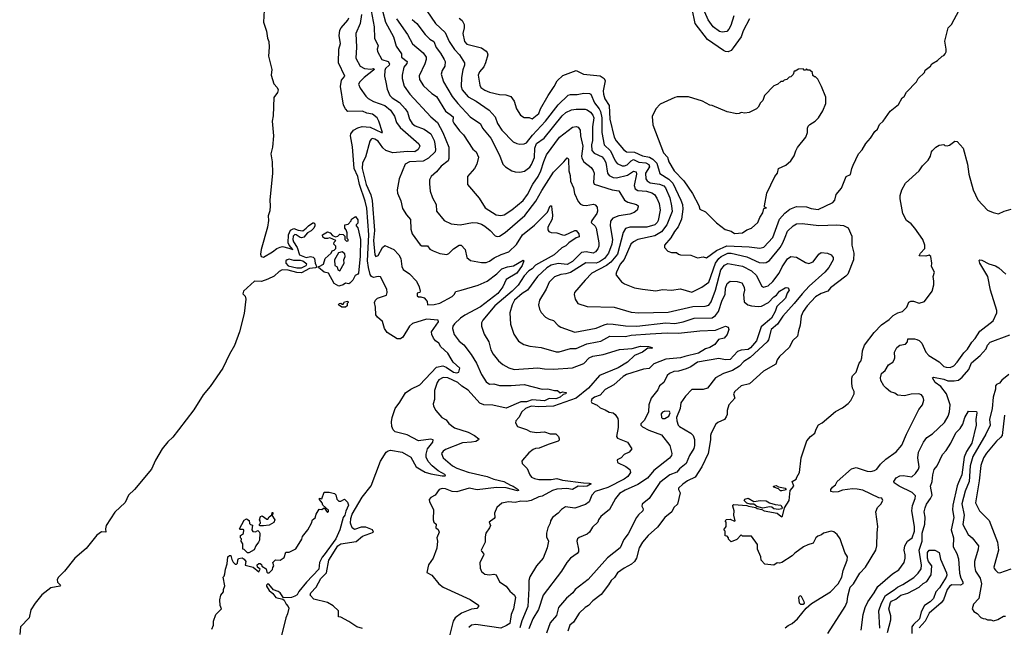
# Model space of a CAD drawing. Extents: x 1678759 to 1859541, y 384609 to 522867.
# Tile 63 of 256: x 1743788 to 1752543, y 417040 to 422438. Entities that reach past the tile are written whole.
import ezdxf

# ---------------------------------------------------------------- set-up
doc = ezdxf.new("R2010")
doc.units = 0

msp = doc.modelspace()

# ---------------------------------------------------------------- linework, layer by layer
at = {"layer": '0CON20XD'}
for points in [[(1750138.1, 422471.9), (1750111.2, 422385), (1750095, 422352.9), (1750075, 422333.3), (1750035, 422326.7), (1750012.2, 422332.2), (1749955, 422374.4), (1749910.4, 422435), (1749764.6, 422774.6)], [(1749815, 420322.2), (1749865, 420330), (1749895, 420323.3), (1749983.4, 420386.7), (1750075, 420429.7), (1750275, 420419.8), (1750370.9, 420409.1), (1750405, 420416.4), (1750485, 420503.3), (1750545.4, 420665), (1750591.2, 420718.8), (1750635, 420755.5), (1750695, 420778.9), (1750785, 420776.2), (1750825, 420760.4), (1750887.2, 420752.8), (1751020, 420815), (1751035.9, 420834.1), (1751047.5, 420885), (1751095, 420942.5), (1751137.5, 421045), (1751175, 421062.5), (1751186.2, 421115), (1751200, 421145), (1751246.2, 421245), (1751278.8, 421281.2), (1751311.7, 421338.3), (1751353.3, 421385), (1751393.3, 421445), (1751416.7, 421465), (1751433.9, 421506.1), (1751467.5, 421535), (1751527.5, 421625), (1751602.5, 421685), (1751636.4, 421743.6), (1751653.6, 421756.4), (1751672.5, 421795), (1751762.5, 421885), (1751777.5, 421915), (1751832.5, 421967.5), (1751840.7, 421989.3), (1751886.4, 422023.6), (1751900, 422045), (1751950, 422075), (1751990, 422115), (1752005, 422120), (1752017, 422133), (1752026.4, 422153.6), (1752026.7, 422175), (1752014.1, 422245.9), (1752043.3, 422365), (1752073.3, 422395), (1752185.9, 422604.1)], [(1745960.9, 422520.9), (1745956.7, 422415), (1745981.8, 422335), (1745990.8, 422275), (1746004.4, 422245), (1746007.8, 422195), (1746001.8, 422115), (1746030.5, 421995), (1746024.4, 421945), (1746047.5, 421867.5), (1746076.8, 421836.8), (1746085.8, 421815), (1746079.3, 421790.7), (1746046.9, 421746.9), (1746040.8, 421585), (1746033.2, 421535), (1746043.5, 421405), (1746035.2, 421305.2), (1746022.4, 421245), (1746032.2, 421175), (1746034.7, 421075), (1746013.5, 420835), (1746016.6, 420785), (1746011.6, 420738.4), (1745996.2, 420695), (1745999.1, 420655), (1745991.9, 420595), (1745934.8, 420395), (1745930.2, 420355), (1745936.2, 420335), (1745955, 420327.6), (1746035, 420374.4), (1746074.5, 420405.5), (1746105, 420418.3), (1746125, 420422.6), (1746181.2, 420408.8)], [(1746835, 417029.2), (1746785.4, 417045.4), (1746715, 417092), (1746645, 417128.8), (1746623.9, 417133.9), (1746622.5, 417185), (1746575, 417230), (1746525, 417259.2), (1746405, 417291.1), (1746372.2, 417325), (1746378.2, 417345), (1746423, 417397), (1746465, 417473.4), (1746516.5, 417523.5), (1746536.2, 417635), (1746617.8, 417765), (1746645, 417781.8), (1746779, 417801), (1746835, 417850.7), (1746935.6, 417885), (1746925, 417906.2), (1746865, 417928.4), (1746825, 417929.7), (1746765, 417908.2), (1746745, 417923.1), (1746729.4, 417965), (1746732.1, 418005), (1746744.9, 418045.1), (1746833.5, 418196.5), (1746912, 418298), (1746996, 418515), (1747046.5, 418595), (1747065, 418608), (1747085, 418612.9), (1747190.5, 418595), (1747265, 418550), (1747314.7, 418464.7), (1747357.5, 418437.5), (1747395, 418417.8), (1747443.3, 418403.3), (1747544.4, 418385.6), (1747570, 418385), (1747573.3, 418395), (1747510.6, 418430.6), (1747455, 418475.3), (1747421.6, 418511.6), (1747401.6, 418551.6), (1747401, 418579), (1747413.8, 418626.2), (1747460.6, 418685), (1747463.3, 418705), (1747445, 418710), (1747335, 418695.6), (1747235, 418750), (1747128.2, 418775), (1747108.6, 418795), (1747096.5, 418825), (1747093.4, 418865), (1747100, 418905), (1747127.5, 418985), (1747169.3, 419040.7), (1747218.1, 419121.9), (1747265, 419155.6), (1747346.4, 419195), (1747495, 419351.6), (1747552, 419362), (1747579.9, 419349.9), (1747645, 419305.4), (1747675, 419300.4), (1747693.3, 419305), (1747700.7, 419340.7), (1747643.1, 419395), (1747624.2, 419425.8), (1747595.8, 419475.8), (1747531.9, 419531.9), (1747514.2, 419565), (1747486.2, 419586.2), (1747468.8, 419608.8), (1747452.1, 419642.1), (1747450.4, 419665), (1747511.9, 419755), (1747509.4, 419769.4), (1747405, 419778.5), (1747281.6, 419738.4), (1747253.8, 419716.2), (1747195, 419618.6), (1747175, 419604), (1747145, 419603.8), (1747055, 419658.2), (1747033.3, 419695), (1747015.2, 419755.2), (1746968.5, 419795), (1746954.1, 419815), (1746952.6, 419885), (1746944.5, 419925), (1746952.6, 419947.4), (1746970, 419965), (1747048.9, 419991.1), (1747055.8, 420015), (1747052, 420045), (1746995, 420153.8), (1746976.6, 420156.6), (1746935, 420148.8), (1746915, 420155.6), (1746903.3, 420173.3), (1746888.7, 420235), (1746881.7, 420295), (1746891.4, 420525), (1746875, 420764), (1746861.2, 420825), (1746810.4, 420975), (1746795, 421044.4), (1746763.4, 421115), (1746747.3, 421307.3), (1746728.9, 421405), (1746732.3, 421425), (1746756, 421455), (1746795, 421478.1), (1746832.4, 421487.6), (1746905, 421482.3), (1747005, 421434.5), (1747013.3, 421436.7), (1746982.2, 421535), (1746965.7, 421565), (1746925, 421599.4), (1746875, 421607.5), (1746835, 421624), (1746705, 421623.4), (1746685.3, 421645), (1746668.1, 421678.1), (1746640, 421845), (1746650.2, 421899.8), (1746680, 421935), (1746624.3, 422055), (1746624.7, 422175), (1746640.7, 422225), (1746630, 422295), (1746635.5, 422345), (1746646.5, 422365), (1746707.4, 422432.6), (1746715.4, 422455)], [(1746827.5, 422485), (1746815.2, 422404.8), (1746776.1, 422315), (1746782.7, 422195), (1746776.7, 422095), (1746814.4, 422024.4), (1746855, 422004.5), (1746910.7, 421999.3), (1746935, 422004), (1746944, 421995), (1746935, 421989.4), (1746849.7, 421925), (1746811.5, 421885), (1746800.6, 421865), (1746815, 421828.8), (1746865, 421758), (1746887.4, 421737.4), (1746935, 421710), (1747035, 421676.2), (1747085.4, 421635), (1747119.9, 421579.9), (1747139.3, 421525), (1747170.3, 421480.3), (1747337.1, 421335), (1747345.7, 421315), (1747332.5, 421285), (1747302, 421265), (1747235.7, 421265.7), (1747105, 421253.8), (1747044.5, 421274.5), (1747018, 421298), (1746975, 421357.2), (1746945, 421377.1), (1746925, 421381.4), (1746912, 421375), (1746901.7, 421358.3), (1746863.1, 421216.9), (1746836.5, 421165), (1746832.4, 421115), (1746869.2, 420975), (1746910.5, 420880.5), (1746921.6, 420831.6), (1746942.8, 420565), (1746933.9, 420475), (1746945, 420348), (1746955, 420332.9), (1746975, 420343.1), (1747015.3, 420414.7), (1747035, 420432.5), (1747116.1, 420396.1), (1747158.1, 420348.1), (1747178.5, 420315), (1747187.5, 420245), (1747198.3, 420218.3), (1747255, 420181.2), (1747317.5, 420115), (1747340, 420065), (1747348.8, 420025), (1747346.2, 420013.8), (1747323.1, 420006.9), (1747321.9, 419985), (1747335, 419977.1), (1747355, 419976.7), (1747385, 419966.2), (1747403.8, 419945), (1747411.2, 419935), (1747415, 419904.4), (1747475, 419908.2), (1747525, 419920), (1747635, 419977.5), (1747652.5, 419995), (1747665.5, 420024.5), (1747715, 420033.8), (1747865, 420079.6), (1747945, 420114.7), (1748030.2, 420179.8), (1748075, 420224.7), (1748125, 420241.8), (1748179.7, 420250.3), (1748265, 420300), (1748270, 420295), (1748255.4, 420255), (1748209.2, 420185), (1748115, 420130), (1748084.4, 420065), (1748039.1, 420005), (1747885, 419888.1), (1747745, 419811.7), (1747709.2, 419785), (1747653.3, 419735), (1747640, 419715), (1747636.9, 419695), (1747650.5, 419640.5), (1747695, 419583.1), (1747738.4, 419548.4), (1747803.5, 419463.5), (1747848.8, 419385), (1747893.1, 419285), (1747935, 419219.1), (1747965, 419200.7), (1748005, 419202.2), (1748055, 419188), (1748157, 419187), (1748275, 419196.2), (1748435, 419156.2), (1748485, 419158), (1748545, 419142.5), (1748570, 419145), (1748595, 419122.5), (1748615, 419131.2), (1748646.7, 419125), (1748643.3, 419115), (1748621.9, 419108.1), (1748595.2, 419084.8), (1748555, 419069), (1748495, 419071.3), (1748455, 419050.6), (1748345, 419060.2), (1748295, 419043.4), (1748245.7, 419044.3), (1748115, 418986.8), (1747995, 419013.8), (1747915, 419015.6), (1747880.4, 419030.4), (1747775, 419145.7), (1747720.7, 419180.7), (1747685, 419215.8), (1747595, 419257.4), (1747555, 419258), (1747515, 419237.5), (1747500.4, 419215), (1747475.8, 419145), (1747478, 419065), (1747463.3, 419025), (1747466.7, 419005), (1747487, 418967), (1747542, 418905), (1747581.7, 418881.7), (1747605, 418850.8), (1747655, 418812.2), (1747775, 418773.1), (1747831.2, 418745), (1747870, 418715), (1747866.7, 418705), (1747845, 418691.9), (1747806.8, 418683.2), (1747725, 418677.6), (1747575, 418619.6), (1747553.1, 418605), (1747540, 418585), (1747554.5, 418545), (1747637.8, 418475), (1747675.7, 418455), (1747775, 418416.9), (1747945, 418380.3), (1748004.8, 418354.8), (1748094.5, 418335), (1748151.1, 418301.1), (1748175, 418293.9), (1748219.2, 418265), (1748222.5, 418255), (1748215, 418252.2), (1748115, 418278), (1748028, 418282), (1747855, 418260.6), (1747785, 418275.5), (1747675, 418242.1), (1747635, 418246.4), (1747575, 418269.4), (1747545, 418272), (1747517, 418263), (1747482.5, 418215), (1747445, 418192.5), (1747430, 418175), (1747433.3, 418155), (1747468.8, 418085), (1747463.6, 417993.6), (1747470, 417975), (1747492.5, 417955), (1747487.5, 417925), (1747509.3, 417909.3), (1747517.5, 417885), (1747496.7, 417835), (1747503.3, 417805), (1747497.3, 417742.7), (1747464, 417655), (1747422.5, 417595), (1747407.5, 417527.5), (1747451.7, 417501.7), (1747515.8, 417425.8), (1747555, 417397.5), (1747795, 417287.1), (1747866.7, 417236.7), (1747867.5, 417225), (1747852.4, 417207.6), (1747805, 417200), (1747715.7, 417165), (1747659.6, 417125), (1747642.7, 417095), (1747611.1, 416965)], [(1746912.2, 422515), (1746939.7, 422375), (1746943.8, 422275), (1746976.2, 422205), (1746967.5, 422175), (1746969.5, 422155), (1747006.9, 422085), (1747065, 422065.7), (1747076.6, 422046.6), (1747073.4, 422035), (1747041.2, 422005), (1747034.1, 421985), (1747032.7, 421935), (1747045, 421882.5)], [(1747014.8, 422515), (1747040.3, 422415), (1747112, 422285), (1747135, 422201.4), (1747182.9, 422135), (1747183.4, 422105), (1747234.1, 422065), (1747230.9, 422049.1), (1747203.5, 422015), (1747188.7, 421945), (1747189.1, 421915), (1747208, 421848), (1747257.3, 421775), (1747443.6, 421575), (1747503.3, 421525), (1747551.5, 421435), (1747604.5, 421305), (1747604.4, 421205), (1747596.9, 421183.1), (1747535, 421136), (1747492.9, 421085), (1747446, 421045), (1747432.9, 421015), (1747431.7, 420978.3), (1747439.4, 420915), (1747458.1, 420855), (1747492.2, 420795), (1747495.5, 420735.5), (1747562.6, 420652.6), (1747623.7, 420623.7), (1747705, 420616.7), (1747815, 420634.6), (1747855, 420632.7), (1747895, 420621.1), (1747925, 420602.2), (1747972.9, 420565), (1748016.7, 420516.7), (1748035, 420511.9), (1748055, 420515.6), (1748105, 420547.1), (1748280.8, 420699.2), (1748378.2, 420825), (1748430.8, 420919.2), (1748535.9, 421084.1), (1748628, 421175), (1748655, 421209.2), (1748664.3, 421204.3), (1748666.8, 421195), (1748670.5, 421095), (1748683.3, 421055), (1748685, 421002.5), (1748713.3, 420943.3), (1748722.1, 420895), (1748753.4, 420823.4), (1748775, 420800), (1748795, 420789.1), (1748825, 420787.5), (1748889.5, 420799.5), (1748905, 420794.3), (1748922, 420772), (1748926.2, 420736.2), (1748920.3, 420715), (1748875.5, 420655), (1748869.4, 420635), (1748905, 420603.1), (1748915.3, 420585.3), (1748938.2, 420455), (1748936.6, 420425), (1748927.8, 420402.2), (1748908.1, 420375), (1748886.7, 420363.3), (1748825, 420375.8), (1748785, 420369.5), (1748705, 420290.8), (1748656.6, 420263.4), (1748575, 420271.7), (1748515, 420257.5), (1748475, 420233.3), (1748391.3, 420155), (1748303.8, 420036.2), (1748257.5, 420005), (1748189.1, 419945), (1748166.9, 419905), (1748146.7, 419835), (1748152.4, 419732.4), (1748182.5, 419645), (1748225, 419581.2), (1748272.1, 419552.1), (1748325, 419538.6), (1748425, 419525.5), (1748557.1, 419487.1), (1748585, 419488.5), (1748685, 419515.4), (1748735, 419518), (1748830.4, 419559.6), (1748924.4, 419575.6), (1748955, 419582.8), (1749035, 419625.7), (1749175, 419622.6), (1749226.7, 419635), (1749395, 419648), (1749545, 419655.7), (1749645, 419651.6), (1749835, 419673.3), (1749975, 419678.5), (1750065, 419714), (1750086.7, 419705), (1750093.8, 419685), (1750079.7, 419640.3), (1750051.7, 419608.3), (1750002.5, 419597.5), (1749968.2, 419551.8), (1749925, 419524.1), (1749885, 419512.7), (1749825.5, 419474.5), (1749702.5, 419445), (1749665, 419434.3), (1749535, 419420.6), (1749428.2, 419381.8), (1749385, 419339.8), (1749336.5, 419333.5), (1749184.1, 419285.9), (1749155, 419268.7), (1749070.8, 419195), (1748995, 419151.9), (1748948.9, 419101.1), (1748898.8, 419085), (1748875, 419066.2), (1748868.8, 419045), (1748876.7, 419035), (1748923.6, 419013.6), (1748948.8, 418988.8), (1748995, 418972.5), (1749031.2, 418951.2), (1749065, 418945.8), (1749081.7, 418931.7), (1749105.6, 418895.6), (1749110.6, 418875), (1749109.5, 418815), (1749096.2, 418735), (1749105, 418721.2), (1749193.3, 418685), (1749230, 418625), (1749206.7, 418595), (1749163.3, 418575), (1749135, 418546.2), (1749102.1, 418527.9), (1749104.7, 418504.7), (1749178.2, 418468.2), (1749212.4, 418442.4), (1749218.6, 418415), (1749195, 418378.5), (1749162.2, 418355), (1749018.3, 418281.7), (1748904.5, 418245), (1748875.5, 418215), (1748851.5, 418155), (1748818.5, 418131.5), (1748725, 418098.8), (1748641.2, 418108.8), (1748605, 418086.2), (1748575.6, 418054.4), (1748525, 418016.7), (1748508, 417985), (1748506, 417965), (1748485.8, 417925), (1748471.2, 417875), (1748473.8, 417845), (1748490, 417805), (1748479.4, 417745), (1748444.3, 417655), (1748384.6, 417585.4), (1748325, 417488.8), (1748316.7, 417455), (1748314.7, 417385)], [(1747408.8, 422515), (1747484.1, 422404.1), (1747572.4, 422325), (1747608.2, 422245), (1747655, 422172.3), (1747698.5, 422125), (1747742.1, 422055), (1747744.6, 422035), (1747727.6, 421992.4), (1747715.3, 421925), (1747714.7, 421845), (1747722.8, 421815), (1747775, 421752.5), (1747846.7, 421715), (1747962.6, 421632.6), (1748014.7, 421574.7), (1748038.2, 421515), (1748074.5, 421455), (1748176.2, 421353.8), (1748207.3, 421337.3), (1748235, 421331.2), (1748275, 421333.8), (1748295, 421343.5), (1748348.5, 421411.5), (1748464.3, 421535.7), (1748575, 421682.1), (1748665, 421766.5), (1748685.4, 421774.6), (1748745, 421772.1), (1748805, 421784.7), (1748855, 421781.6), (1748865.9, 421775), (1748900.5, 421700.5), (1748941.3, 421645), (1748951.5, 421621.5), (1748963.9, 421565), (1748963.9, 421435), (1748986, 421325), (1749042, 421272), (1749083.4, 421183.4), (1749101.3, 421161.3), (1749145, 421139.1), (1749165, 421138.6), (1749190.5, 421149.5)], [(1750278.8, 422445), (1750222, 422338), (1750203.3, 422285), (1750132.9, 422187.1), (1750115, 422164.5), (1750087.6, 422152.4), (1750065, 422153.8), (1750045, 422163.1), (1749905, 422260.8), (1749794.7, 422405), (1749769.1, 422535)], [(1747138.1, 422445), (1747236.6, 422306.6), (1747282.3, 422222.3), (1747375, 422142.7), (1747402.7, 422105), (1747402.5, 422085), (1747389.5, 422045), (1747341.1, 421938.9), (1747343.5, 421905), (1747380.1, 421850.1), (1747452.4, 421782.4), (1747495, 421756.1), (1747574.8, 421624.8), (1747616.2, 421596.2), (1747641.1, 421575), (1747640.3, 421535), (1747647.5, 421517.5), (1747699.2, 421449.2), (1747735.4, 421415.4), (1747818.9, 421288.9), (1747846, 421265), (1747868.6, 421215), (1747854.3, 421155), (1747831.9, 421115), (1747768.6, 421045), (1747770, 420975), (1747875, 420852.5), (1747925.7, 420765), (1748025, 420703.6), (1748065, 420699.1), (1748095.9, 420704.1), (1748165, 420750), (1748265, 420831.5), (1748305, 420885.4), (1748352.2, 420977.8), (1748397, 421045), (1748421.1, 421095), (1748447.8, 421177.8), (1748471.7, 421238.3), (1748588.5, 421395), (1748705, 421482.7), (1748735, 421488.4), (1748755, 421483.1), (1748772.9, 421455), (1748775.4, 421404.6), (1748796, 421315), (1748783.4, 421226.6), (1748786.1, 421206.1), (1748805, 421175.4), (1748870, 421125), (1748888.5, 421098.5), (1748895.3, 421075), (1748889.5, 420995), (1748895.5, 420975.5), (1749055, 420925.8), (1749117, 420917), (1749167.5, 420835), (1749196.7, 420816.7), (1749273.3, 420795), (1749286.2, 420785), (1749288.8, 420775), (1749278.8, 420745), (1749252.5, 420725), (1749215, 420710.8), (1749116.7, 420696.7), (1749061.9, 420675), (1749041.5, 420648.5), (1749038.2, 420605), (1749059.1, 420485), (1749054.3, 420445), (1749025, 420363.6), (1748989.6, 420315), (1748945, 420285.2), (1748915, 420275.8), (1748822.4, 420277.6), (1748685, 420192.2), (1748645, 420179.5), (1748598.8, 420175), (1748545, 420154.6), (1748496.5, 420105), (1748470.4, 420045), (1748410, 419945), (1748400, 419905), (1748410.8, 419865), (1748425.5, 419835.5), (1748463.8, 419795), (1748496.8, 419776.8), (1748535.4, 419765.4), (1748575, 419720), (1748600, 419705), (1748725, 419660.9), (1748912.9, 419697.1), (1748985, 419728.2), (1749015, 419734.7), (1749065, 419734.1), (1749175, 419717.8), (1749275, 419716.1), (1749533.7, 419743.7), (1749615, 419738.3), (1749689.2, 419755), (1749785, 419786.3), (1749945, 419789.4), (1749975, 419808.9), (1750002.9, 419845), (1750033.8, 419946.2), (1750060, 419995), (1750065, 420052.5), (1750078.5, 420095), (1750105, 420114.5), (1750168.8, 420111.2), (1750208.6, 420098.6), (1750231.5, 420061.5), (1750234.6, 420035), (1750225.5, 419995), (1750231.4, 419931.4), (1750263.8, 419903.8), (1750295, 419896.2), (1750355, 419889.6), (1750385, 419892.3), (1750445.7, 419924.3), (1750494.5, 419975), (1750518.4, 419991.6), (1750545, 420025.5), (1750595, 420056.7), (1750605, 420060), (1750617.5, 420055), (1750628.8, 420045), (1750629.2, 420035), (1750612.2, 420007.8), (1750596.7, 419963.3), (1750520.2, 419889.8), (1750506.7, 419845), (1750473.2, 419785), (1750382.3, 419707.7), (1750339.4, 419585), (1750286.6, 419523.3), (1750265, 419509.1), (1750205, 419501.7), (1750170.6, 419489.4), (1750105, 419419.6), (1750065, 419415.3), (1750005, 419426.9), (1749815.8, 419395), (1749755.4, 419354.6), (1749715, 419336.5), (1749645, 419315.6), (1749605, 419312), (1749565.6, 419294.4), (1749544.5, 419275.5), (1749515.3, 419214.7), (1749477.5, 419185), (1749461.4, 419148.6), (1749402, 419075), (1749382.9, 419015), (1749379.2, 418955), (1749345, 418878.6), (1749312.2, 418847.8), (1749312.5, 418835), (1749325, 418820.6), (1749381.3, 418791.3), (1749495, 418749.5), (1749570.5, 418655), (1749588.1, 418585), (1749584.4, 418565), (1749567.6, 418542.4), (1749428.4, 418431.6), (1749369.2, 418365)], [(1747278.6, 422438.6), (1747320, 422405), (1747393.5, 422305), (1747435, 422265.4), (1747470.9, 422245), (1747491.7, 422191.7), (1747531.2, 422141.2), (1747563.6, 422085), (1747570.4, 422065), (1747568.8, 422025), (1747544.4, 421985), (1747535.5, 421955), (1747555.4, 421885), (1747634, 421755), (1747683.9, 421693.9), (1747795, 421575.6), (1747885, 421512), (1747903.5, 421475), (1747978.5, 421385), (1748055, 421233.8), (1748084.6, 421154.6), (1748109.1, 421129.1), (1748165, 421095.6), (1748195, 421086.4), (1748236.3, 421083.7), (1748276.7, 421093.3), (1748325, 421127.5), (1748339.9, 421150.1), (1748365, 421212), (1748367.3, 421295), (1748385, 421338), (1748452.2, 421385), (1748612.7, 421585), (1748645, 421611.8), (1748695, 421636.7), (1748735, 421642.5), (1748815, 421642.1), (1748835, 421637.1), (1748865, 421616.5), (1748885, 421588.9), (1748892.6, 421565), (1748882.3, 421485), (1748882.6, 421365), (1748872.5, 421325), (1748876.4, 421275), (1748895, 421252.6), (1748968.1, 421218.1), (1748986.7, 421196.7), (1748998.7, 421168.7), (1749015, 421072.9), (1749030, 421055), (1749066.6, 421036.6), (1749095, 421031.9), (1749193.2, 421056.8), (1749245, 421092), (1749269.1, 421085), (1749273.4, 421065), (1749253.5, 420965), (1749260.5, 420935), (1749285, 420921.2), (1749361.4, 420915), (1749409.2, 420899.2), (1749432.5, 420885), (1749455, 420851.9), (1749473.4, 420805), (1749481.8, 420745), (1749464.8, 420655), (1749455.2, 420634.8), (1749435, 420615.8), (1749365.6, 420594.4), (1749215, 420595.3), (1749175, 420581.9), (1749154.2, 420545.8), (1749102.6, 420355), (1749045.6, 420285), (1749006.3, 420253.7), (1748875.5, 420185), (1748815.3, 420124.7), (1748722.5, 420015), (1748718.6, 419995), (1748728.8, 419955), (1748751.2, 419915), (1748835, 419889.2), (1749075, 419883.8), (1749225, 419840.9), (1749295, 419833.9), (1749555, 419840.4), (1749775, 419890.3), (1749883.3, 419893.3), (1749915, 419902.8), (1749937.4, 419932.6), (1749974.7, 420034.7), (1750024, 420216), (1750055, 420257.3), (1750085, 420270.9), (1750215, 420247.4), (1750295, 420207.5), (1750340.8, 420165), (1750385, 420073.3), (1750402.7, 420062.7), (1750445, 420072.1), (1750485, 420113.3), (1750540, 420185), (1750567.9, 420242.1), (1750615, 420311.9), (1750644.7, 420335.3), (1750697, 420327), (1750775, 420280), (1750805, 420273.1), (1750843.1, 420286.9), (1750895, 420356), (1750915, 420368.8), (1750972.7, 420362.7), (1751005, 420348.6), (1751022.5, 420325), (1751020.5, 420305), (1750984.4, 420235), (1750948.9, 420195), (1750809, 420071), (1750745, 420003.3), (1750674.8, 419915.1), (1750573.6, 419805), (1750526.2, 419733.8), (1750470.3, 419685), (1750445.3, 419595), (1750434.2, 419575.8), (1750285, 419437.3), (1750228, 419402), (1750189.3, 419360.7), (1750125, 419320.4), (1750045, 419294.6), (1749975, 419256.7), (1749905, 419165.7), (1749865, 419152.9), (1749765, 419152.5), (1749708.2, 419091.8), (1749665.6, 419034.4), (1749661.4, 418985), (1749628, 418905), (1749630, 418875), (1749644.4, 418835), (1749654, 418825), (1749755, 418765.6), (1749776.7, 418745), (1749789.1, 418709.1), (1749789.2, 418655), (1749781.8, 418628.2), (1749743.6, 418566.4), (1749714.6, 418495), (1749655, 418448.2), (1749631.5, 418418.5), (1749568.9, 418395), (1749480, 418325), (1749386.7, 418185), (1749324.2, 418135), (1749321.4, 418115), (1749332.7, 418092.7), (1749328.9, 418075), (1749289.5, 418040.5), (1749271.9, 418015), (1749199.1, 417870.9), (1749159.9, 417820.1), (1749127.8, 417745), (1749015, 417655.6), (1748844.4, 417465), (1748727.5, 417375), (1748706.7, 417345), (1748651.7, 417298.3), (1748578.6, 417215), (1748561.1, 417145), (1748505, 417080), (1748471.2, 416988.8)], [(1747695, 422450), (1747721.2, 422431.2), (1747739.2, 422395), (1747741.4, 422365), (1747728.6, 422315), (1747744.7, 422244.7), (1747765, 422221.5), (1747895, 422188.6), (1747935, 422159.2), (1747945.6, 422145), (1747950, 422125), (1747930, 422055), (1747915, 422018.8), (1747875.8, 421975), (1747865.8, 421945), (1747880, 421855), (1747890, 421835), (1747925, 421810.4), (1747965, 421792.5), (1748055, 421773.1), (1748110.9, 421770.9), (1748154.4, 421754.4), (1748186, 421715), (1748206, 421645), (1748240.3, 421590.3), (1748275, 421567.5), (1748318.3, 421568.3), (1748345, 421556), (1748404.6, 421605), (1748420, 421645), (1748487.1, 421765), (1748541.2, 421845), (1748566.5, 421893.5), (1748617.7, 421942.3), (1748735, 421986.2), (1748802.4, 421952.4), (1748948.8, 421938.8), (1748984.3, 421915), (1748995.6, 421895), (1748976.7, 421805), (1748978.5, 421775), (1748992.5, 421735), (1749030.8, 421675), (1749036.8, 421555), (1749075.2, 421395.2), (1749092.3, 421362.3), (1749157.8, 421285), (1749184.3, 421265), (1749255, 421261), (1749325, 421228.4), (1749387.2, 421217.2), (1749418.2, 421198.2), (1749452.2, 421162.2), (1749481.3, 421071.3), (1749561.2, 421021.2), (1749595.1, 420985.1), (1749668.3, 420835), (1749680.6, 420795), (1749684.3, 420755.7), (1749674.1, 420665), (1749642, 420598), (1749611.8, 420555), (1749579.3, 420500.7), (1749522.5, 420435), (1749522.9, 420412.9), (1749551.2, 420381.2), (1749585, 420369.2), (1749629.7, 420369.7), (1749645.8, 420355.8), (1749665, 420350), (1749755, 420345.8), (1749815, 420322.2)], [(1750145, 420538.8), (1750215, 420542.9), (1750255, 420570), (1750296.7, 420585), (1750353.2, 420636.8), (1750370.3, 420679.7), (1750396.8, 420723.2), (1750405, 420760), (1750430, 420765), (1750412.5, 420772.5), (1750412.5, 420785), (1750432.7, 420897.3), (1750504.3, 421045.7), (1750526.2, 421075), (1750536.7, 421115), (1750600, 421145), (1750646.2, 421185), (1750675, 421227.5), (1750688.3, 421271.7), (1750705, 421302.5), (1750777.5, 421395), (1750793, 421437), (1750793.3, 421475), (1750799.3, 421490.7), (1750813.9, 421506.1), (1750862.5, 421535), (1750892.5, 421565), (1750930.7, 421629.3), (1750956.1, 421693.9), (1750955, 421750), (1750917.5, 421845), (1750885, 421910), (1750865, 421930), (1750855, 421930), (1750841.7, 421941.7), (1750838.3, 421968.3), (1750815, 421990), (1750795, 421990), (1750785, 422000), (1750775, 421990), (1750765, 421990), (1750755, 422000), (1750713, 421997), (1750685, 421980), (1750675, 421980), (1750665, 421950), (1750645, 421930), (1750631.7, 421928.3), (1750610, 421905), (1750585, 421900), (1750575, 421890), (1750555, 421890), (1750530, 421865), (1750510, 421855), (1750495, 421850), (1750410, 421765), (1750395, 421720), (1750375, 421700), (1750355, 421660), (1750340, 421645), (1750275, 421612.5), (1750235, 421607.5), (1750205, 421612.5), (1750186.4, 421603.6), (1750165, 421602.5), (1750078.3, 421618.3), (1749946.4, 421676.4), (1749925, 421677.5), (1749860, 421715), (1749735, 421753.3), (1749635, 421753.3), (1749615, 421746.7), (1749483.9, 421686.1), (1749443.9, 421646.1), (1749413.6, 421576.4), (1749416.7, 421505), (1749512, 421255), (1749547.6, 421217.6), (1749560.6, 421175), (1749607.8, 421095), (1749694.4, 421005), (1749770.6, 420895), (1749826.2, 420786.2), (1749835, 420753.3), (1749885, 420730), (1749985, 420633.3), (1750062.5, 420575), (1750115, 420560), (1750145, 420538.8)], [(1747045, 421882.5), (1747055, 421820), (1747078.2, 421765), (1747098.9, 421745), (1747165, 421702.2), (1747216.2, 421646.2), (1747237.8, 421615), (1747254.8, 421554.8), (1747279.2, 421515), (1747306, 421496), (1747385, 421465.3), (1747443.3, 421425), (1747472.6, 421365), (1747480.8, 421335), (1747486.2, 421285), (1747481.9, 421265), (1747423.4, 421206.6), (1747375, 421179.8), (1747255, 421175.4), (1747214.3, 421155), (1747163.6, 421023.6), (1747144.2, 420925), (1747147, 420897), (1747178.3, 420828.3), (1747191.1, 420761.1), (1747228, 420705), (1747264.1, 420664.1), (1747266.2, 420576.2), (1747279.2, 420535), (1747348.6, 420438.6), (1747365, 420428.2), (1747415, 420429.5), (1747435, 420400), (1747463.4, 420383.4), (1747525, 420360), (1747585, 420351.9), (1747605, 420360.6), (1747645, 420403.3), (1747695, 420434), (1747715, 420434), (1747748, 420395), (1747764.4, 420324.4), (1747797.7, 420297.7), (1747895, 420280), (1747935, 420281.9), (1747965, 420291.1), (1748007.7, 420322.3), (1748068.8, 420351.2), (1748136.9, 420375), (1748205, 420441.1), (1748257.8, 420525), (1748365, 420611.1), (1748480.7, 420729.3), (1748505, 420784.3), (1748515.6, 420785), (1748519.4, 420749.4), (1748527.1, 420705), (1748523.7, 420666.3), (1748485.6, 420595), (1748485, 420570), (1748492.5, 420555), (1748515, 420548), (1748565, 420545.6), (1748615, 420525.5), (1748635, 420523.5), (1748725.9, 420565.9), (1748735, 420564.2), (1748760, 420535), (1748761.9, 420508.1), (1748735, 420500), (1748670.8, 420455), (1748645, 420428.8), (1748608.8, 420411.2), (1748540.9, 420349.1), (1748375, 420257.2), (1748344.4, 420225.6), (1748315, 420207.4), (1748275, 420161.6), (1748222, 420078), (1748167.7, 420025), (1748012.1, 419895), (1747907, 419767), (1747894.4, 419745), (1747893.1, 419715), (1747919.4, 419645), (1747960, 419575), (1747977.9, 419505), (1747997.5, 419465), (1748045, 419406.7), (1748085, 419374.5), (1748138, 419345), (1748185, 419330.4), (1748395, 419344.5), (1748455, 419334.6), (1748535, 419333.6), (1748705, 419344.6), (1748805, 419383.2), (1748851.9, 419435), (1748885, 419449.6), (1748975, 419464.5), (1749120.8, 419509.2), (1749235, 419517.1), (1749308.7, 419538.7), (1749380, 419535), (1749412.5, 419525), (1749405, 419517.5), (1749375, 419518.8), (1749325, 419483.1), (1749255, 419454.5), (1749192.5, 419395), (1749110.6, 419345), (1748945, 419275.9), (1748845.3, 419165), (1748735.1, 419074.9), (1748535.2, 419005.2), (1748405, 418998.7), (1748335, 419005.2), (1748284.4, 418985), (1748252.9, 418955), (1748226.7, 418905), (1748200, 418875), (1748196.2, 418855), (1748215, 418822.5), (1748296.1, 418796.1), (1748328.7, 418778.7), (1748385, 418770.5), (1748455, 418776.9), (1748505, 418759.2), (1748555, 418760), (1748580, 418735), (1748586.2, 418715), (1748585, 418702.5), (1748575, 418692), (1748486.7, 418665), (1748408.3, 418631.7), (1748375, 418627.5), (1748355, 418618), (1748315, 418588.8), (1748258.8, 418525), (1748253.8, 418515), (1748256.7, 418495), (1748300.8, 418450.8), (1748324.4, 418394.4), (1748338.8, 418375), (1748365, 418361.8), (1748405, 418353.1), (1748515, 418352.7), (1748565, 418360.5), (1748615, 418346.8), (1748801.9, 418321.9), (1748851.4, 418321.4), (1748870, 418315), (1748835, 418293), (1748805, 418289.3), (1748755, 418294.3), (1748705, 418265.3), (1748653.3, 418273.3), (1748565, 418266.1), (1748526.2, 418253.8), (1748435, 418206.1), (1748405, 418200.3), (1748335, 418165.4), (1748295, 418157.3), (1748245, 418161.4), (1748195, 418150), (1748135, 418153.3), (1748075, 418141.2), (1748032, 418105), (1748008.8, 418055), (1748012.5, 418015), (1748006.7, 418005), (1747963.3, 417975), (1747973.3, 417945), (1747966.7, 417925), (1747933.4, 417876.6), (1747925.8, 417845), (1747925.7, 417795), (1747892, 417725), (1747893.3, 417715), (1747913.3, 417695), (1747914, 417685), (1747880, 417615), (1747882.5, 417565), (1747895.7, 417535.7), (1747925, 417511.2), (1747965, 417505.8), (1748005, 417512), (1748025, 417506.7), (1748055, 417444), (1748114.7, 417404.7), (1748145, 417361.4), (1748186.9, 417325), (1748195.5, 417305), (1748179.6, 417205), (1748158.8, 417155), (1748145, 417074.3), (1748118, 417055), (1748065, 417032.8), (1747845, 417066.2), (1747805, 417057.8), (1747780.5, 417039.5)], [(1750595, 417033.8), (1750622.7, 417057.3), (1750656.2, 417075), (1750704, 417115), (1750781.1, 417208.9), (1750828.9, 417251.1), (1750996.6, 417355), (1751065.2, 417425), (1751099.4, 417485), (1751109.1, 417545), (1751145, 417636.7), (1751147.8, 417665), (1751126, 417705), (1751083.3, 417825), (1751057.5, 417865), (1751028.3, 417888.3), (1751005, 417893.3), (1750935, 417876.2), (1750918.3, 417861.7), (1750885, 417850), (1750866.4, 417833.6), (1750843, 417787), (1750796.1, 417773.9), (1750757.5, 417755), (1750680.5, 417699.5), (1750657.5, 417675), (1750565, 417616.7), (1750545, 417610), (1750525, 417612.5), (1750495, 417592.5), (1750415, 417600), (1750380, 417635), (1750377.5, 417665), (1750350, 417735), (1750347.5, 417775), (1750295, 417850), (1750215, 417850), (1750205, 417860), (1750165, 417820), (1750115, 417800), (1750091.7, 417821.7), (1750090, 417835), (1750078.3, 417848.3), (1750061.7, 417851.7), (1750060, 417895), (1750050, 417905), (1750070, 417935), (1750070, 417975), (1750060, 417985), (1750071.7, 417998.3), (1750105, 418000), (1750143, 417983), (1750150, 417985), (1750137.5, 418035), (1750142.5, 418075), (1750130, 418115), (1750130, 418125), (1750138.3, 418131.7), (1750255, 418123.3), (1750270, 418115), (1750333.3, 418103.3), (1750345, 418094.2), (1750387, 418087), (1750407.5, 418075), (1750522.5, 418052.5), (1750555, 418026.2), (1750565, 418022.5), (1750571.7, 418028.3), (1750589.7, 418100.3), (1750629.4, 418165), (1750640, 418255), (1750670.8, 418295), (1750657.5, 418335), (1750692.5, 418355), (1750697.5, 418375), (1750722.5, 418415), (1750737.5, 418545), (1750786.7, 418695), (1750820, 418735), (1750860, 418765), (1750870.5, 418799.5), (1750892.3, 418837.7), (1750923.9, 418856.1), (1751041.7, 418958.3), (1751105, 418990), (1751155, 419026.7), (1751180, 419055), (1751208.8, 419115), (1751208, 419135), (1751194, 419165), (1751186.2, 419205), (1751186.4, 419253.6), (1751193.3, 419275), (1751225, 419307.5), (1751253.8, 419385), (1751266.7, 419405), (1751276.1, 419433.9), (1751281.2, 419495), (1751300, 419545), (1751385, 419660), (1751452.1, 419727.9), (1751520, 419775), (1751555, 419810), (1751597, 419833), (1751636.7, 419845), (1751676.7, 419885), (1751695, 419927.5), (1751713.6, 419936.4), (1751735, 419936.7), (1751785, 419920), (1751832.5, 419935), (1751902.5, 420025), (1751916.4, 420083.6), (1751917.5, 420115), (1751910, 420155), (1751922.5, 420195), (1751897.5, 420245), (1751900, 420275), (1751890, 420335), (1751875, 420345.6), (1751845, 420337.8), (1751785, 420340), (1751797.5, 420365), (1751836.1, 420406.1), (1751836.2, 420435), (1751820, 420485), (1751748.8, 420585), (1751714.2, 420624.2), (1751675, 420653.3), (1751640.8, 420715), (1751618.8, 420845), (1751618.8, 420875), (1751631.2, 420925), (1751664.4, 420985.6), (1751786, 421095), (1751815, 421140), (1751865, 421190), (1751887.5, 421225), (1751896.2, 421265), (1751905, 421276.2), (1751935, 421306), (1751965, 421323.3), (1752005, 421330), (1752015, 421320), (1752035, 421317.5), (1752055, 421323.3), (1752105, 421360), (1752125, 421356.7), (1752178.6, 421295), (1752215.5, 421155), (1752229.1, 421065), (1752265.8, 420925), (1752307.7, 420837.7), (1752394.2, 420744.2), (1752443.6, 420723.6), (1752493.3, 420713.3), (1752543.4, 420736.6), (1752605, 420753.1)], [(1749190.5, 421149.5), (1749225, 421184.8), (1749245, 421194.3), (1749292.5, 421172.5), (1749355, 421166.5), (1749381.8, 421151.8), (1749388.3, 421131.7), (1749353.4, 421075), (1749355, 421023.3), (1749367.5, 421005), (1749395, 420987.1), (1749476.5, 420976.5), (1749515, 420960.5), (1749531.8, 420945), (1749567.8, 420855), (1749585.2, 420785.2), (1749588.6, 420735), (1749543.7, 420616.3), (1749495, 420554.2), (1749435, 420517.5), (1749285.9, 420484.1), (1749245, 420463.4), (1749223.5, 420445), (1749163.1, 420306.9), (1749127.5, 420265), (1749094, 420194), (1749090, 420175), (1749094.1, 420164.1), (1749139.5, 420109.5), (1749165, 420092), (1749254.2, 420054.2), (1749325, 420042.5), (1749445, 420030), (1749505, 420042), (1749585, 420035.8), (1749665, 420045.7), (1749765, 420018.6), (1749855, 420060.8), (1749914.7, 420105.3), (1749974.1, 420275), (1750003.6, 420316.4), (1750025, 420335.2), (1750085, 420362.7), (1750115.2, 420364.8), (1750252.5, 420332.5), (1750365, 420280.3), (1750403.3, 420276.7), (1750425, 420281.1), (1750455, 420299.6), (1750550.3, 420415), (1750574.8, 420455.2), (1750593.4, 420506.6), (1750615, 420558.5), (1750665, 420605.6), (1750695, 420623.3), (1750745, 420628.2), (1750895, 420609.6), (1751053.5, 420616.5), (1751115, 420608.2), (1751155, 420590), (1751188.2, 420515), (1751189.1, 420435), (1751206.7, 420365), (1751203.1, 420305), (1751151.7, 420178.3), (1751135, 420157.9), (1750998.1, 420055), (1750973.8, 420026.2), (1750915, 420005.4), (1750865, 419974.4), (1750791.4, 419895), (1750754.3, 419845), (1750735.8, 419805), (1750727.5, 419725), (1750712.5, 419672.5), (1750703.2, 419626.8), (1750662.4, 419587.6), (1750631.2, 419525), (1750543.8, 419445), (1750523.8, 419415), (1750513, 419377), (1750403.3, 419315), (1750278, 419202), (1750205, 419185.8), (1750146.7, 419135), (1750136.2, 419115), (1750146.2, 419075), (1750092.5, 419015), (1750080, 418965), (1750079.3, 418930.7), (1750070.7, 418909.3), (1750054, 418886), (1749995, 418860), (1749978.8, 418845), (1749936.2, 418765), (1749929.6, 418745), (1749931.2, 418705), (1749908.9, 418585), (1749852.9, 418465), (1749795.3, 418374.7), (1749725, 418340.4), (1749685, 418310.5), (1749647.5, 418275), (1749645.8, 418265), (1749660, 418235), (1749638.8, 418135), (1749605, 418103.3), (1749586.2, 418065), (1749524.3, 418015), (1749460.8, 417929.2), (1749377.5, 417855), (1749327.5, 417795), (1749297.5, 417745), (1749271.9, 417655), (1749254.6, 417625.4), (1749228.2, 417601.8), (1749163.8, 417566.2), (1749105, 417522.5), (1749078.4, 417481.6), (1749046.7, 417455), (1749023.6, 417416.4), (1748957.5, 417332.5), (1748883.3, 417275), (1748846.9, 417233.1), (1748815.3, 417214.7), (1748761.9, 417165), (1748713.3, 417086.7), (1748680.3, 417059.7), (1748663.7, 417006.3)], [(1746181.2, 420408.8), (1746215.6, 420395), (1746183.7, 420433.7), (1746174.4, 420455), (1746178.3, 420525), (1746195, 420567.5), (1746225, 420582.8), (1746265, 420566.7), (1746305, 420562.2), (1746335.7, 420584.3), (1746355, 420607.8), (1746395, 420632.5), (1746405, 420632.5), (1746412.5, 420625), (1746413.3, 420605), (1746403.3, 420586.7), (1746378.5, 420561.5), (1746346.7, 420545), (1746315, 420506.8), (1746295, 420499.5), (1746281.3, 420501.3), (1746246.9, 420526.9), (1746235, 420529.3), (1746218.9, 420515), (1746215.4, 420485), (1746221.5, 420465), (1746255, 420414.4), (1746275, 420348.5), (1746335, 420326.3), (1746375, 420334.7), (1746397.9, 420327.9), (1746408.1, 420315), (1746415, 420276.2), (1746430.7, 420239.3), (1746417.8, 420232.2), (1746363.7, 420226.3), (1746295, 420190), (1746251.2, 420191.2), (1746175, 420212), (1746123, 420217), (1746095, 420202), (1746050.8, 420159.2), (1745995, 420132.9), (1745937.2, 420112.8), (1745875, 420115.8), (1745779.2, 420025), (1745773.7, 420003.7), (1745791.9, 419981.9), (1745800, 419955), (1745782.9, 419827.1), (1745741.8, 419665), (1745697.3, 419542.7), (1745652.9, 419465), (1745595, 419340.6), (1745481.6, 419178.4), (1745420.9, 419105), (1745337.5, 418972.5), (1745200, 418795), (1745150.1, 418729.9), (1745105, 418688.4), (1745055, 418624.7), (1744996.3, 418525), (1744960, 418445), (1744808, 418265), (1744754.8, 418215.2), (1744725, 418149.8), (1744635, 418062.1), (1744557.7, 417945), (1744550.3, 417915), (1744555, 417883.8), (1744515, 417887), (1744475, 417857.7), (1744379.3, 417740.7), (1744278.8, 417655), (1744185, 417537.2), (1744133.1, 417485), (1744121.2, 417465), (1744125, 417440.9), (1744150.8, 417415), (1744145.8, 417405), (1744065, 417391.6), (1743985, 417328.4), (1743925.2, 417255), (1743887.7, 417195), (1743871.8, 417125), (1743796, 417045), (1743788, 416975)], [(1746625, 420070), (1746583.3, 420093.3), (1746534, 420185), (1746495, 420195.5), (1746446, 420235), (1746451.2, 420245), (1746490, 420265), (1746505, 420316.7), (1746557.5, 420365), (1746567, 420383), (1746585, 420390), (1746600, 420405), (1746600, 420425), (1746582.5, 420445), (1746585, 420460), (1746600, 420475), (1746545, 420500), (1746525, 420492.5), (1746500, 420495), (1746482.5, 420505), (1746480, 420525), (1746525, 420552.5), (1746550, 420545), (1746570.7, 420520.7), (1746595, 420507.5), (1746616.7, 420513.3), (1746635, 420532.5), (1746665, 420530), (1746680, 420515), (1746680, 420485), (1746695, 420470), (1746708.3, 420471.7), (1746710, 420485), (1746700, 420495), (1746700, 420545), (1746691.7, 420571.7), (1746680, 420585), (1746680, 420615), (1746708.3, 420621.7), (1746735, 420650), (1746740, 420665), (1746775, 420690), (1746795, 420660), (1746795, 420630), (1746780, 420615), (1746780, 420605), (1746795, 420590), (1746817.1, 420485), (1746816.7, 420336.7), (1746800, 420185), (1746795, 420176.7), (1746770, 420165), (1746750, 420125), (1746723, 420097), (1746715, 420092.5), (1746685, 420096.7), (1746665, 420082.5), (1746635, 420072.5), (1746625, 420070)], [(1746635, 420207.5), (1746672.5, 420275), (1746670, 420305), (1746682.5, 420335), (1746678.3, 420358.3), (1746655, 420376.7), (1746623.6, 420366.4), (1746586.7, 420305), (1746590, 420255), (1746612.5, 420242.5), (1746617.5, 420215), (1746635, 420207.5)], [(1746253.4, 420233.4), (1746295, 420234.7), (1746335.8, 420254.2), (1746341.1, 420265), (1746305, 420291.6), (1746285, 420298), (1746225, 420298.4), (1746185, 420310.7), (1746166.5, 420305), (1746155.8, 420294.2), (1746153.5, 420275), (1746175, 420251.6), (1746253.4, 420233.4)], [(1750975, 416986.2), (1751127.8, 417225), (1751145.6, 417265), (1751151.1, 417315), (1751172.9, 417395), (1751201.1, 417425), (1751260.2, 417519.8), (1751308.9, 417575), (1751400, 417725), (1751408.9, 417765), (1751411.7, 417878.3), (1751420, 417935), (1751402, 418065), (1751416.7, 418105), (1751446.7, 418135), (1751463.8, 418165), (1751455, 418188), (1751428.8, 418191.2), (1751285, 418256.8), (1751235, 418267.9), (1751195, 418268.9), (1751105, 418257.3), (1751067.3, 418242.7), (1751025, 418239.6), (1751001.1, 418245), (1751000.5, 418265), (1751014.6, 418285.4), (1751042.5, 418305), (1751057.5, 418335), (1751185, 418446.9), (1751225, 418460.6), (1751323, 418427), (1751355.5, 418424.5), (1751388.3, 418431.7), (1751409.2, 418445), (1751441.2, 418488.8), (1751489.2, 418535), (1751580.7, 418599.3), (1751632.1, 418657.9), (1751673.2, 418756.8), (1751783.3, 418975), (1751816.7, 419015), (1751827, 419057), (1751822.5, 419085), (1751806.1, 419106.1), (1751783, 419113), (1751715, 419110), (1751655, 419096.2), (1751595, 419102), (1751569.8, 419119.8), (1751532.5, 419132.5), (1751493.2, 419163.2), (1751472, 419185), (1751445, 419231.2), (1751441.1, 419255), (1751450.8, 419295), (1751485, 419322), (1751515, 419371.2), (1751552, 419395), (1751564.2, 419415), (1751569.2, 419435), (1751566, 419485), (1751588.6, 419525), (1751615, 419546.7), (1751666.2, 419555), (1751681.2, 419575), (1751685, 419602.5), (1751745, 419602.5), (1751765, 419597.1), (1751786.9, 419586.9), (1751809.4, 419565), (1751844.4, 419485), (1751871.4, 419455), (1751965, 419399.2), (1752005, 419358.1), (1752025, 419349.4), (1752060.9, 419349.1), (1752095, 419362), (1752125, 419394.2), (1752182.2, 419477.8), (1752215, 419511.8), (1752256, 419574), (1752284.3, 419605), (1752325, 419671.4), (1752445, 419762), (1752475.7, 419835), (1752477.5, 419855), (1752419.4, 420035), (1752395.6, 420155), (1752325.7, 420275), (1752320.3, 420299.7), (1752326.1, 420303.9), (1752345, 420300), (1752405, 420267.5), (1752465, 420250), (1752494.5, 420234.5), (1752556.6, 420176.6)], [(1746685, 419882.5), (1746653, 419883), (1746622.5, 419905), (1746630, 419915), (1746645, 419920), (1746655, 419910), (1746665, 419910), (1746675, 419930), (1746707, 419937), (1746710, 419925), (1746700, 419915), (1746700, 419895), (1746685, 419882.5)], [(1751269.5, 417015), (1751289.2, 417155), (1751305.3, 417215), (1751329.6, 417265), (1751387.1, 417345), (1751418.7, 417401.3), (1751548, 417515), (1751605, 417549.2), (1751651.9, 417615), (1751661.9, 417655), (1751662.9, 417685), (1751654.2, 417725.8), (1751660, 417765), (1751682, 417805), (1751725, 417834), (1751744.7, 417895), (1751745.2, 417935), (1751720.6, 418075), (1751727.2, 418122.8), (1751752.1, 418185), (1751755, 418206.7), (1751725, 418238.5), (1751610, 418295), (1751563.2, 418323.2), (1751562, 418335), (1751582.7, 418367.3), (1751615, 418385.7), (1751645, 418389.5), (1751722.4, 418377.6), (1751754.7, 418405.3), (1751781.2, 418445), (1751787.5, 418465), (1751774.7, 418545), (1751781.6, 418595), (1751824.7, 418685), (1751855.5, 418725), (1751905, 418757.9), (1752011.1, 418858.9), (1752045.2, 418914.8), (1752057.3, 418955), (1752061.2, 419015), (1752029.7, 419115), (1751978.1, 419178.1), (1751927.7, 419215), (1751904.3, 419255.7), (1751915, 419260.8), (1752005, 419242.8), (1752040, 419230), (1752098, 419228), (1752135, 419236.6), (1752169.1, 419260.9), (1752228.6, 419331.4), (1752251.3, 419388.7), (1752329, 419455), (1752381.3, 419515), (1752394.5, 419545.5), (1752417.7, 419572.3), (1752592.3, 419637.7)], [(1752583.1, 419286.9), (1752521.9, 419235), (1752501.7, 419208.3), (1752475, 419196.2), (1752465.6, 419185), (1752464.7, 419155), (1752443.5, 419085), (1752436.1, 418985), (1752411.6, 418885), (1752417.3, 418835), (1752379.4, 418755), (1752265, 418556.2), (1752238.6, 418475), (1752230, 418335), (1752195, 418250), (1752164.4, 418135.6), (1752186.7, 418035), (1752173.5, 417953.5), (1752223.1, 417865), (1752256.9, 417835), (1752312.5, 417765), (1752311.8, 417735), (1752278.8, 417625), (1752278.9, 417585), (1752287.4, 417537.4), (1752330, 417475), (1752341.2, 417425), (1752316.7, 417295), (1752268.8, 417245), (1752256.7, 417205), (1752271.7, 417181.7), (1752303, 417163), (1752335, 417127.5), (1752355, 417117.5), (1752376.4, 417116.4), (1752395, 417107.5), (1752425, 417107.5), (1752448.3, 417098.3), (1752485, 417110), (1752535, 417140), (1752555, 417140)], [(1749525, 418893.6), (1749561.4, 418915), (1749572, 418945), (1749565, 418957.5), (1749525, 418958.5), (1749505, 418950.4), (1749492.6, 418937.4), (1749495, 418904.3), (1749505, 418894.4), (1749525, 418893.6)], [(1751436.9, 417033.1), (1751426.5, 417185), (1751451.3, 417255), (1751488.2, 417321.8), (1751565, 417371.6), (1751592.8, 417397.2), (1751640.5, 417419.5), (1751737.7, 417482.3), (1751778.5, 417521.5), (1751805, 417558), (1751807, 417593), (1751785.6, 417724.4), (1751813, 417805), (1751814, 417875), (1751836.9, 417956.9), (1751838.3, 418018.3), (1751830.4, 418065), (1751838.7, 418101.3), (1751852.1, 418135), (1751887, 418183), (1751901.1, 418215), (1751888.5, 418295), (1751902.7, 418335), (1751906.9, 418395), (1751918.8, 418441.2), (1751945.8, 418475), (1751992.5, 418575), (1752025, 418610), (1752068.5, 418675), (1752112.8, 418767.2), (1752150, 418805), (1752176, 418845), (1752191.4, 418905), (1752225, 418960), (1752295.8, 418955.8), (1752300, 418945), (1752289.2, 418885), (1752291.9, 418835), (1752255, 418675.8), (1752208.1, 418601.9), (1752187.7, 418552.3), (1752165.6, 418395), (1752135.8, 418325), (1752123.9, 418296.1), (1752085.5, 418125), (1752082.3, 418082.3), (1752095.2, 418015), (1752072, 417905), (1752092.7, 417835), (1752089.7, 417755), (1752121.6, 417695), (1752136.7, 417646.7), (1752145, 417520), (1752158.2, 417475), (1752175.5, 417445), (1752175.6, 417425), (1752155, 417413.6), (1752075, 417417.2), (1752055, 417403.8), (1752036.8, 417375), (1752001.9, 417285), (1751983.3, 417256.7), (1751874.8, 417165.2), (1751840.8, 417095), (1751785.7, 417034.3)], [(1752546, 418924), (1752524.5, 418745), (1752510.6, 418725), (1752475, 418694.5), (1752385, 418585.5), (1752359.6, 418545), (1752334, 418476), (1752319.5, 418340.5), (1752288, 418145), (1752322.5, 418075), (1752408.3, 417988.3), (1752483.1, 417795), (1752490.6, 417725), (1752451.4, 417575), (1752453, 417563), (1752466.1, 417546.1), (1752485, 417527.5), (1752505, 417522.5), (1752605, 417560)], [(1749369.2, 418365), (1749285, 418309.6), (1749172.1, 418257.9), (1749122.6, 418227.4), (1749086.1, 418183.9), (1749031.5, 418085), (1748955.8, 418025), (1748934, 417995), (1748928, 417975), (1748881.2, 417928.8), (1748855, 417884.4), (1748834, 417866), (1748762.8, 417837.2), (1748747.3, 417825), (1748741.2, 417805), (1748758.5, 417735), (1748758.2, 417711.8), (1748744.5, 417695.5), (1748685.6, 417654.4), (1748652.5, 417615), (1748605, 417540), (1748441.8, 417325), (1748401.8, 417198.2), (1748351.2, 417115), (1748314.2, 417025)], [(1750553, 418253), (1750535, 418270), (1750493.9, 418283.9), (1750490, 418295), (1750515, 418298.8), (1750535, 418287.5), (1750596.1, 418276.1), (1750605, 418262.5), (1750565, 418253.3), (1750553, 418253)], [(1745497, 417023), (1745511.7, 417058.3), (1745512.5, 417095), (1745532.5, 417155), (1745582.5, 417205), (1745570, 417235), (1745567.5, 417285), (1745577.5, 417325), (1745600, 417355), (1745600, 417375), (1745611.7, 417408.3), (1745597.5, 417485), (1745606.7, 417493.3), (1745613.3, 417515), (1745617.5, 417555), (1745632.5, 417605), (1745637.5, 417665), (1745655, 417677.5), (1745666.7, 417676.7), (1745673, 417643), (1745685, 417620), (1745705, 417600), (1745715, 417600), (1745725, 417610), (1745726.7, 417635), (1745735, 417652.5), (1745765, 417656.2), (1745783.9, 417643.9), (1745797.5, 417625), (1745791.7, 417591.7), (1745863.6, 417573.6), (1745915, 417532.5), (1745927.5, 417557.5), (1745903.3, 417573.3), (1745900, 417595), (1745915, 417607.5), (1745927, 417607), (1745938.3, 417598.3), (1745941.7, 417581.7), (1745978.3, 417558.3), (1745985, 417530), (1745995, 417522.5), (1746006.1, 417523.9), (1746037, 417553), (1746038.3, 417571.7), (1746047.5, 417585), (1746040, 417615), (1746061.7, 417638.3), (1746105, 417637.5), (1746138.8, 417661.2), (1746155, 417707.5), (1746185, 417708.8), (1746242.5, 417737.5), (1746297.1, 417822.9), (1746302.9, 417847.1), (1746348.8, 417905), (1746382.5, 417965), (1746391.2, 417995), (1746415, 418012.5), (1746423.3, 418045), (1746452, 418088), (1746475, 418087.5), (1746495, 418100), (1746525, 418060), (1746535, 418070), (1746535, 418080), (1746483.6, 418123.6), (1746477, 418147), (1746452.5, 418175), (1746455, 418187.5), (1746475, 418180), (1746495, 418240), (1746540.7, 418239.3), (1746588.3, 418228.3), (1746598, 418218), (1746609.3, 418179.3), (1746625, 418160), (1746645, 418160), (1746677, 418177), (1746703, 418153), (1746712, 418125), (1746687.8, 418072.2), (1746680, 418035), (1746665.8, 418014.2), (1746635.7, 417905), (1746599.2, 417825), (1746495.5, 417685), (1746477.2, 417662.8), (1746454, 417615), (1746447.1, 417555), (1746338.7, 417441.3), (1746271.5, 417358.5), (1746255, 417329.2), (1746235, 417315.8), (1746206.1, 417306.1), (1746135, 417302.5), (1746103.3, 417345), (1746085, 417358.8), (1746043.6, 417373.6), (1746003, 417423), (1745995, 417426.7), (1745983.8, 417415), (1745981.2, 417405), (1746005, 417366.7), (1746039.5, 417339.5), (1746066.7, 417305), (1746128.8, 417288.8), (1746140, 417280), (1746156.2, 417245), (1746176.2, 417225), (1746181.2, 417211.2), (1746170.8, 417159.2), (1746153.3, 417125), (1746113.6, 416956.4)], [(1750535, 418086), (1750495, 418093.3), (1750475, 418106.2), (1750455, 418110), (1750395, 418097.5), (1750342.5, 418112.5), (1750315, 418132.5), (1750285, 418132.5), (1750253, 418143), (1750230, 418165), (1750235, 418177.5), (1750265, 418187.5), (1750317.5, 418157.5), (1750375, 418166), (1750425, 418163.3), (1750455, 418146.2), (1750505, 418132), (1750555, 418126.2), (1750568.8, 418105), (1750565, 418093.3), (1750535, 418086)], [(1745825, 417700), (1745815, 417700), (1745785, 417730), (1745773, 417733), (1745771.7, 417781.7), (1745757.5, 417805), (1745760, 417825), (1745750, 417835), (1745750, 417855), (1745776.7, 417873.3), (1745780, 417905), (1745775, 417910), (1745745, 417910), (1745742.5, 417915), (1745785, 417992.5), (1745805, 418002.5), (1745828.3, 417988.3), (1745832.5, 417962.5), (1745841.7, 417951.7), (1745858.3, 417948.3), (1745852.5, 417905), (1745861.7, 417891.7), (1745885, 417887.5), (1745905, 417900), (1745918.3, 417888.3), (1745922.5, 417875), (1745920, 417815), (1745912.5, 417795), (1745887.5, 417765), (1745873, 417727), (1745825, 417700)], [(1745925, 417940), (1745920, 417945), (1745920, 417955), (1745930, 417965), (1745927, 417987), (1745920, 417995), (1745930, 418025), (1745945, 418030), (1745985, 418000), (1745995, 418000), (1746005, 418020), (1746030, 418040), (1746031.7, 418058.3), (1746038.3, 418058.3), (1746040, 418045), (1746030, 418035), (1746057.5, 417995), (1746048.3, 417971.7), (1746005, 417947.5), (1745955, 417942.5), (1745925, 417940)], [(1751505.1, 416994.9), (1751533, 417105), (1751533, 417143), (1751516.8, 417205), (1751530.8, 417259.2), (1751539.4, 417270.6), (1751579.7, 417290.3), (1751624.8, 417325.2), (1751685, 417342), (1751785, 417395.8), (1751821.9, 417428.1), (1751855, 417446.5), (1751893.5, 417505), (1751898.2, 417585), (1751868.1, 417625), (1751859.4, 417655), (1751861.8, 417705), (1751875, 417726), (1751926.1, 417726.1), (1751963, 417703), (1751976.7, 417645), (1752028.9, 417525), (1752032.6, 417502.6), (1752027.7, 417485), (1751968.1, 417391.9), (1751935, 417354.6), (1751913.8, 417295), (1751885, 417265.2), (1751835, 417234.3), (1751803.4, 417176.6), (1751789.7, 417115), (1751735.1, 417064.9), (1751721.3, 417045), (1751722.6, 416985)], [(1748314.7, 417385), (1748307.4, 417225), (1748252.7, 417097.3), (1748235.4, 417034.6)], [(1750755, 417241.9), (1750735, 417242.5), (1750722.2, 417255), (1750716.1, 417303.9), (1750725, 417322.5), (1750736.1, 417316.1), (1750759.6, 417269.6), (1750762.5, 417255), (1750755, 417241.9)]]:
    msp.add_lwpolyline(points, dxfattribs=at)

doc.saveas('drawing.dxf')
